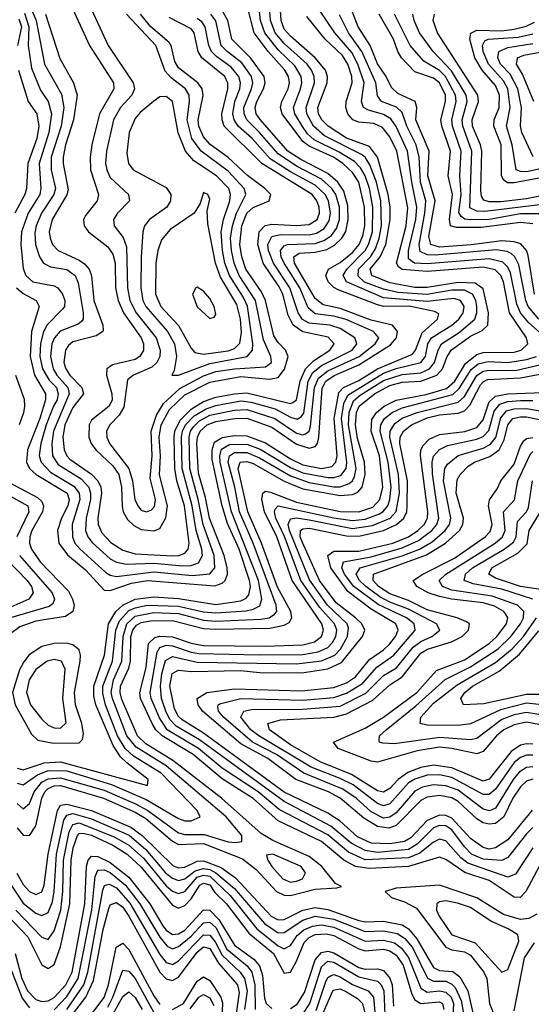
# Model space of a CAD drawing. Header units: inches. Extents: x 990535 to 1117859, y 769386 to 892122.
# Tile 85 of 256: x 1020178 to 1021825, y 853707 to 856872. Entities that reach past the tile are written whole.
import ezdxf

# ---------------------------------------------------------------- set-up
doc = ezdxf.new("R2010")
doc.units = ezdxf.units.IN
doc.header["$MEASUREMENT"] = 0
doc.layers.add('B0825', color=7, linetype='Continuous')

msp = doc.modelspace()

# ---------------------------------------------------------------- linework, layer by layer
at = {"layer": 'B0825', "color": 5}
for points, elevation in [([(1020170, 854274.7), (1020190, 854251.2), (1020210, 854249.6), (1020230, 854280.4), (1020250.3, 854369.7), (1020259.9, 854390), (1020270, 854400.6), (1020290, 854409.7), (1020310, 854410.2), (1020448.2, 854370), (1020550, 854324.9), (1020584, 854304), (1020670, 854231.8), (1020690, 854220.9), (1020770, 854224.2), (1020895.2, 854175.2), (1020940.1, 854140.1), (1021005.3, 854070), (1021030, 854057.5), (1021050, 854057.3), (1021130, 854077.3), (1021198.8, 854081.2), (1021213.8, 854086.2), (1021195.2, 854095.2), (1021150.7, 854150), (1021110, 854182), (1020993.2, 854233.2), (1020955.9, 854255.9), (1020827.8, 854370), (1020671.3, 854491.3), (1020584.2, 854544.2), (1020557.6, 854570), (1020507.2, 854687.2), (1020501.8, 854710), (1020503.5, 854730), (1020530, 854787.4), (1020535.3, 854810), (1020536.6, 854890), (1020542.2, 854910), (1020554.3, 854925.7), (1020570, 854935), (1020599.7, 854940.3), (1020670, 854940.7), (1020770, 854915.5), (1020810, 854912.7), (1020983.3, 854916.7), (1021030, 854925.6), (1021045.9, 854934.1), (1021054.5, 854950), (1021051.6, 854970), (1021008.6, 855048.6), (1020957.1, 855190), (1020912.5, 855290), (1020882, 855430), (1020888.2, 855450), (1020910, 855452.5), (1020930, 855445.4), (1021030, 855389.1), (1021090, 855364.8), (1021210, 855342.4), (1021250, 855346.4), (1021266.4, 855353.6), (1021281.3, 855370), (1021290, 855410), (1021288.6, 855450), (1021265.8, 855525.8), (1021259.1, 855570), (1021262.6, 855610), (1021271.4, 855630), (1021320.6, 855670), (1021370, 855696.4), (1021410, 855707.3), (1021470, 855710), (1021521, 855730), (1021539.7, 855750), (1021554.6, 855790), (1021568.7, 855811.3), (1021630, 855854.8), (1021666.6, 855873.4), (1021685.2, 855890), (1021687.1, 855930), (1021670, 856007.2), (1021645, 856025), (1021590, 856027.4), (1021490, 856011.9), (1021450, 856011.9), (1021370, 856026.4), (1021311.8, 856050), (1021306.4, 856070), (1021338.8, 856110), (1021357.2, 856150), (1021371.2, 856230), (1021371.1, 856270), (1021364.9, 856310), (1021330, 856430), (1021304.5, 856464.5), (1021230, 856491.7), (1021171.9, 856530), (1021150.9, 856550), (1021140.6, 856570), (1021138.6, 856590), (1021168.1, 856670), (1021169.1, 856690), (1021162.9, 856710), (1021130, 856750), (1021050, 856819.2), (1021030, 856842.2), (1021019.9, 856870), (1021014.4, 856950)], 2820), ([(1020170, 854353.2), (1020190, 854335.8), (1020210, 854352.9), (1020225.4, 854390), (1020250, 854420.9), (1020270, 854432.1), (1020310, 854435.5), (1020450, 854395.6), (1020551.7, 854351.7), (1020590.5, 854330.5), (1020690, 854258.4), (1020710, 854253), (1020772.6, 854252.6), (1020850, 854229.6), (1020872.9, 854227.1), (1020893.6, 854230), (1020893.7, 854250), (1020842.8, 854310), (1020650, 854474), (1020553.3, 854533.3), (1020523.2, 854570), (1020477.2, 854690), (1020473.4, 854710), (1020480.5, 854750), (1020507.3, 854810), (1020511.2, 854890), (1020522.9, 854930), (1020550, 854954.8), (1020610, 854966.6), (1020690, 854963.1), (1020770, 854941.9), (1020810, 854939.2), (1020954.8, 854945.2), (1020981.2, 854950), (1020998.7, 854961.3), (1021005.8, 854970), (1021004.2, 854990), (1020930, 855189.9), (1020886.1, 855290), (1020871.1, 855370), (1020849.7, 855450), (1020853.8, 855470), (1020870, 855480.9), (1020910, 855480.8), (1020950, 855464), (1021050, 855406), (1021110, 855384.7), (1021190, 855370.7), (1021210, 855370.8), (1021239, 855381), (1021250.2, 855389.8), (1021256.6, 855403.4), (1021261.2, 855430), (1021237.3, 855570), (1021238.9, 855610), (1021253.2, 855646.8), (1021274.8, 855665.2), (1021350, 855712.6), (1021410, 855731.7), (1021470, 855736.7), (1021498, 855750), (1021514.1, 855770), (1021525.1, 855810), (1021536.3, 855830), (1021593.1, 855866.9), (1021643.4, 855910), (1021650.2, 855930), (1021650, 855950), (1021646.3, 855970), (1021635.9, 855990), (1021610, 856002.8), (1021570, 856003.1), (1021490, 855988.6), (1021395.8, 855995.8), (1021350, 856005.9), (1021288.7, 856028.7), (1021268.2, 856048.2), (1021269.2, 856070), (1021307.5, 856110), (1021324, 856136), (1021335.9, 856170), (1021342.7, 856210), (1021340.6, 856290), (1021326.5, 856350), (1021305.6, 856405.6), (1021290.4, 856430), (1021279.2, 856439.2), (1021159.4, 856499.4), (1021124.6, 856530), (1021102.9, 856570), (1021100.4, 856590), (1021127.3, 856670), (1021126.3, 856690), (1021118, 856710), (1021103.4, 856730), (1021030, 856795.4), (1021000.5, 856830), (1020986, 856870), (1020981.3, 856930)], 2840), ([(1020396.1, 856936.1), (1020463.3, 856790), (1020544, 856670), (1020547.9, 856650), (1020539.7, 856630), (1020503, 856590), (1020480.9, 856550), (1020457.5, 856450), (1020454.9, 856410), (1020458.5, 856390), (1020470, 856365.4), (1020528.9, 856310), (1020532.2, 856290), (1020493.5, 856250), (1020480.1, 856230), (1020482.8, 856210), (1020511.9, 856171.9), (1020522.4, 856142.4), (1020525.9, 856010), (1020533.4, 855970), (1020553.8, 855930), (1020617.4, 855850), (1020631.1, 855810), (1020629.8, 855790.2), (1020619.7, 855770), (1020604.1, 855755.9), (1020544.8, 855730), (1020525.3, 855714.7), (1020513.2, 855626.8), (1020499.2, 855600.8), (1020468.9, 855570), (1020458.4, 855550), (1020458.9, 855530), (1020467.9, 855510), (1020529.3, 855429.3), (1020542, 855390), (1020549.1, 855330), (1020558.6, 855310), (1020570, 855295.7), (1020586.3, 855290), (1020603, 855297), (1020612.2, 855307.8), (1020615.5, 855330), (1020598.8, 855398.8), (1020604.4, 855470), (1020601.4, 855550), (1020618.4, 855601.6), (1020641.8, 855638.2), (1020693.7, 855686.3), (1020770, 855727.8), (1020810, 855741.1), (1020870, 855750), (1020970, 855756.2), (1020989.5, 855770), (1020987.4, 855790), (1020963.5, 855843.5), (1020937.4, 855970), (1020884.7, 856050), (1020868.9, 856090), (1020860.6, 856130), (1020857.5, 856170), (1020863, 856210), (1020876.1, 856250), (1020906.4, 856310), (1020901.3, 856330), (1020850, 856385.9), (1020762.8, 856450), (1020732.7, 856490), (1020717.1, 856550), (1020725.6, 856610), (1020724.2, 856630), (1020711.8, 856650), (1020665.6, 856685.6), (1020646.8, 856706.8), (1020616.9, 856790), (1020522.2, 856890)], 3040), ([(1020167.8, 856010), (1020190, 855992.2), (1020231.6, 855970), (1020241.7, 855950), (1020216.9, 855870), (1020212.2, 855790), (1020226, 855730), (1020262, 855670), (1020262, 855650), (1020242.9, 855590), (1020203.8, 855490), (1020200.2, 855450), (1020210.1, 855430), (1020231.5, 855410), (1020331.3, 855350), (1020337.6, 855330), (1020333.3, 855310), (1020312.6, 855270), (1020300.6, 855230), (1020305, 855190), (1020332.3, 855152.3), (1020390, 855104.2), (1020450, 855038), (1020470, 855037.5), (1020538.9, 855061.1), (1020590, 855069.3), (1020807.1, 855052.9), (1020830, 855060.8), (1020840.2, 855070), (1020846.9, 855090), (1020846, 855110), (1020836.4, 855150), (1020789.5, 855269.5), (1020776.4, 855336.4), (1020754.4, 855414.4), (1020748.7, 855510), (1020750.4, 855530), (1020759, 855550), (1020782, 855570), (1020810, 855580.8), (1020870.9, 855590.9), (1020910, 855591), (1020990, 855562.7), (1021070, 855507.4), (1021110, 855495.5), (1021130, 855500.6), (1021137.1, 855510), (1021141.9, 855530), (1021152.5, 855687.5), (1021163.9, 855710), (1021191, 855729), (1021270, 855763.1), (1021372.3, 855827.7), (1021391.7, 855850), (1021394.7, 855870), (1021378.2, 855890), (1021310, 855906.5), (1021210, 855944.5), (1021155.5, 855955.5), (1021130, 855976.5), (1021063.4, 856090), (1021060.7, 856110), (1021077.8, 856122.2), (1021130, 856124.7), (1021166.7, 856133.3), (1021192.3, 856147.7), (1021215.3, 856170), (1021228, 856192), (1021236.2, 856230), (1021234.5, 856274.5), (1021221.4, 856321.4), (1021202.9, 856350), (1021170, 856378.5), (1021083.1, 856423.1), (1021041.8, 856450), (1020952, 856552), (1020939.9, 856570), (1020936.8, 856590), (1020942.2, 856610), (1020963.3, 856650), (1020968.8, 856670), (1020965.2, 856690), (1020921.2, 856750), (1020861.3, 856810), (1020848.8, 856870), (1020830, 856902)], 2920), ([(1020170, 854418.5), (1020190, 854413.2), (1020235.4, 854444.6), (1020270, 854458.9), (1020330, 854457.6), (1020473.8, 854413.8), (1020585.5, 854365.5), (1020690, 854304.3), (1020710, 854297.4), (1020730, 854296.8), (1020759.1, 854310), (1020749.9, 854330), (1020633.5, 854450), (1020545.3, 854505.3), (1020517.9, 854530), (1020493.4, 854570), (1020454.4, 854670), (1020445.8, 854705.8), (1020446.3, 854730), (1020477.4, 854810), (1020488.3, 854910), (1020499.7, 854940.3), (1020530, 854973.1), (1020550, 854982.2), (1020590, 854990.4), (1020690, 854987.6), (1020770, 854968.7), (1020810, 854965.8), (1020907.4, 854972.6), (1020930, 854977.3), (1020951.8, 854988.2), (1020957.8, 855010), (1020947.7, 855070), (1020860.6, 855290), (1020824.2, 855450), (1020822.2, 855470), (1020828.3, 855491.7), (1020853.6, 855506.4), (1020910, 855507.6), (1020952.2, 855492.2), (1021050, 855433.3), (1021090, 855415.2), (1021170, 855400.6), (1021190, 855400.7), (1021212.4, 855407.6), (1021229, 855430), (1021231.2, 855448.8), (1021214.3, 855590), (1021221.8, 855638.2), (1021234.7, 855665.3), (1021350, 855736.4), (1021390, 855751), (1021469.8, 855770.2), (1021484.3, 855790), (1021492.2, 855830), (1021504.4, 855850), (1021569.6, 855890), (1021592.5, 855910), (1021605.8, 855930), (1021609.4, 855950), (1021597.8, 855970), (1021576.2, 855976.2), (1021490, 855966.1), (1021350, 855978.1), (1021229.9, 856030), (1021219.6, 856050), (1021231, 856070), (1021290.3, 856130), (1021301.6, 856150), (1021313.6, 856190), (1021315.7, 856270), (1021304.2, 856330), (1021290.4, 856370.4), (1021275.9, 856395.9), (1021256.7, 856416.7), (1021207.1, 856447.1), (1021126.2, 856486.2), (1021105.3, 856505.3), (1021088.9, 856528.9), (1021064.6, 856570), (1021060, 856590), (1021082.2, 856650), (1021086.6, 856670), (1021084.4, 856690), (1021063.6, 856723.6), (1021010, 856775.2), (1020967.6, 856830), (1020954.1, 856870), (1020949.6, 856910)], 2860), ([(1020170, 854466.8), (1020190, 854460.9), (1020256.8, 854483.2), (1020310, 854487.1), (1020589.7, 854410.3), (1020592.1, 854430), (1020522.9, 854482.9), (1020502.9, 854502.9), (1020478.9, 854538.9), (1020423.8, 854670), (1020417.6, 854697.6), (1020417.6, 854730), (1020451.2, 854830), (1020464.5, 854930), (1020487.6, 854970), (1020510, 854990.8), (1020550, 855009.1), (1020610, 855017.2), (1020690, 855012.2), (1020810, 854992.8), (1020890, 855004.3), (1020907.4, 855012.6), (1020916.3, 855023.7), (1020921.5, 855050), (1020918.4, 855070), (1020884.5, 855170), (1020847.1, 855252.9), (1020830.2, 855310), (1020798.4, 855458.4), (1020797.9, 855490), (1020806, 855514), (1020830.2, 855529.8), (1020870, 855536), (1020910, 855535.1), (1020970, 855512.1), (1021050, 855461), (1021090, 855441.3), (1021150, 855430), (1021183.7, 855436.3), (1021196.6, 855450), (1021200.8, 855470), (1021190.8, 855590), (1021205.9, 855674.1), (1021220.9, 855690), (1021270, 855712.7), (1021330, 855750.5), (1021442.5, 855797.5), (1021452.6, 855810), (1021473.7, 855866.3), (1021523.4, 855910), (1021527.1, 855927.1), (1021513.9, 855933.9), (1021431.8, 855951.8), (1021350.6, 855950.6), (1021330, 855955.9), (1021204, 856004), (1021190, 856011.4), (1021171.6, 856030), (1021164, 856050), (1021172, 856070), (1021210, 856091.7), (1021250, 856124.4), (1021270.8, 856150), (1021282.7, 856177.3), (1021289, 856210), (1021288.6, 856270), (1021269.8, 856350), (1021250, 856381.6), (1021218.6, 856410), (1021188.1, 856430), (1021110, 856465.6), (1021090, 856480.4), (1021023.6, 856570), (1021017.6, 856590), (1021022.3, 856610), (1021042.4, 856650), (1021046.8, 856670), (1021043.8, 856690), (1021032.3, 856710), (1020978.4, 856770), (1020933.2, 856830), (1020913.2, 856910)], 2880), ([(1020193.9, 856893.9), (1020207.4, 856850), (1020206.1, 856790), (1020216.8, 856716.8), (1020245.8, 856645.8), (1020270.1, 856610), (1020280.7, 856570), (1020272.7, 856510), (1020241.5, 856410), (1020246.9, 856330), (1020242.8, 856310), (1020205.7, 856250), (1020184.4, 856190), (1020182, 856150), (1020190, 856072.2), (1020198.5, 856050), (1020220.4, 856030), (1020290, 856016.7), (1020301.3, 856010), (1020316.5, 855990), (1020323.4, 855970), (1020322.4, 855950), (1020317.5, 855942.5), (1020265.9, 855890), (1020254.1, 855865.9), (1020245.5, 855830), (1020243.8, 855790), (1020251.6, 855750), (1020273.4, 855713.4), (1020296.5, 855690), (1020302.5, 855670), (1020298.9, 855650), (1020286.8, 855630), (1020264, 855570), (1020246.7, 855510), (1020241.7, 855470), (1020247.2, 855450), (1020278.1, 855418.1), (1020352.8, 855372.8), (1020370, 855350.4), (1020371.7, 855330), (1020347.5, 855250), (1020348.1, 855210), (1020356.4, 855190), (1020371.6, 855171.6), (1020455.5, 855095.5), (1020470, 855086.2), (1020490, 855082.7), (1020610, 855097.5), (1020734.5, 855085.5), (1020790, 855090.7), (1020806.1, 855110), (1020804.6, 855150), (1020769.1, 855249.1), (1020753.2, 855330), (1020725.8, 855430), (1020723.6, 855530), (1020728.4, 855550), (1020737, 855563), (1020757.2, 855582.8), (1020790, 855600.9), (1020870, 855617.6), (1020910, 855619), (1021000.1, 855590), (1021070, 855543), (1021090, 855537.8), (1021098.8, 855541.2), (1021110, 855549.3), (1021114.6, 855565.4), (1021127.9, 855690), (1021140.1, 855719.9), (1021170, 855744.1), (1021271, 855790), (1021322.7, 855830), (1021334.5, 855850), (1021317.5, 855870), (1021229, 855909), (1021190, 855919.6), (1021130, 855927.2), (1021106.5, 855946.5), (1021079.7, 856010), (1021029.8, 856090), (1021020.6, 856110), (1021018, 856130), (1021030, 856145.7), (1021040.6, 856150), (1021130, 856153.5), (1021157.9, 856162.1), (1021181.7, 856178.3), (1021198.6, 856201.4), (1021207.4, 856230), (1021207.5, 856270), (1021196.1, 856310), (1021183.7, 856330), (1021150, 856359.9), (1021070, 856401.4), (1021010, 856441.1), (1020950.6, 856510), (1020909.5, 856550), (1020900.5, 856570), (1020900.2, 856590), (1020924.6, 856650), (1020928.8, 856670), (1020924.4, 856690), (1020893.5, 856733.5), (1020845.8, 856770), (1020827.4, 856790), (1020809.3, 856869.3), (1020794, 856890)], 2940), ([(1020210, 856920.1), (1020231.3, 856870), (1020258.5, 856730), (1020312.9, 856632.9), (1020320.4, 856590), (1020312.3, 856530), (1020279.9, 856430), (1020280.1, 856390), (1020293.3, 856330), (1020288, 856310), (1020249, 856250), (1020232, 856210), (1020227.5, 856187.5), (1020229.3, 856150), (1020242.4, 856110), (1020255.3, 856090), (1020277.9, 856077.9), (1020330, 856069.1), (1020356.6, 856050), (1020366.2, 856026.2), (1020382.8, 855930), (1020382.3, 855910), (1020377.4, 855902.6), (1020366.7, 855893.3), (1020308.9, 855871.1), (1020290.1, 855850), (1020282.3, 855830), (1020278.2, 855790), (1020286.6, 855750), (1020297.8, 855730), (1020333, 855690), (1020337.8, 855670), (1020286.9, 855550), (1020282, 855510), (1020284.1, 855470), (1020302.8, 855442.8), (1020376, 855396), (1020401.1, 855370), (1020406.8, 855350), (1020406.1, 855330), (1020392, 855270), (1020390.5, 855230), (1020397.3, 855210), (1020411.3, 855191.3), (1020470, 855138.9), (1020490, 855128.2), (1020522, 855122), (1020610, 855125.4), (1020703.8, 855116.2), (1020730, 855118), (1020753.8, 855126.2), (1020766.6, 855150), (1020765.3, 855170), (1020746.5, 855230), (1020733.3, 855310), (1020701.2, 855430), (1020699, 855530), (1020702.6, 855550), (1020712.5, 855570), (1020740.6, 855599.4), (1020778.2, 855621.8), (1020810, 855632.6), (1020890, 855647), (1020923.2, 855643.2), (1021001.3, 855621.3), (1021050, 855594.7), (1021071.9, 855588.1), (1021084.7, 855595.3), (1021092.7, 855607.3), (1021107.3, 855710), (1021121.9, 855738.1), (1021150, 855760.9), (1021249, 855810), (1021264.2, 855830), (1021257.4, 855850), (1021210, 855880), (1021176.8, 855890), (1021110, 855897.2), (1021088.5, 855908.5), (1021074.7, 855930), (1021048.1, 856010), (1020995.8, 856090), (1020979.2, 856130), (1020977.4, 856150), (1020990, 856175.3), (1021018.2, 856181.8), (1021110, 856181.1), (1021134.1, 856185.9), (1021159, 856201), (1021174.6, 856225.4), (1021178.8, 856250), (1021172.1, 856290), (1021162, 856310), (1021130, 856340.6), (1021050, 856383.5), (1020985.2, 856425.2), (1020926.4, 856490), (1020882.1, 856530), (1020869, 856550), (1020864.5, 856570), (1020871, 856610), (1020886.6, 856650), (1020889.2, 856670), (1020883.6, 856690), (1020859.7, 856719.7), (1020812.9, 856752.9), (1020796.4, 856770), (1020787, 856790), (1020775.5, 856850), (1020765.2, 856865.2), (1020750, 856875.8)], 2960), ([(1020261.4, 856890), (1020307.8, 856747.8), (1020351.6, 856670), (1020364, 856630), (1020352.2, 856550), (1020325.9, 856470), (1020318.1, 856430), (1020318.1, 856410), (1020334.2, 856325.8), (1020330.7, 856309.3), (1020282.9, 856230), (1020273.8, 856190), (1020276.1, 856170), (1020284.3, 856150), (1020302.4, 856130), (1020370, 856099.4), (1020387.5, 856087.5), (1020401.9, 856070), (1020409.1, 856049.1), (1020417.4, 855970), (1020445.8, 855890), (1020447, 855873), (1020446.5, 855870), (1020424.2, 855855.8), (1020350, 855836.5), (1020335.3, 855824.7), (1020326.2, 855810), (1020320.8, 855770), (1020326.6, 855750), (1020339.6, 855730), (1020378.4, 855690), (1020383.8, 855670), (1020350, 855626.2), (1020323.3, 855570), (1020317.5, 855530), (1020321.8, 855490), (1020330, 855470), (1020340, 855460), (1020410, 855411.3), (1020430.4, 855390), (1020439.3, 855370), (1020441.5, 855350), (1020429.9, 855270), (1020431.4, 855250), (1020443.3, 855223.3), (1020472.1, 855192.1), (1020510, 855167.1), (1020550, 855155.4), (1020671.4, 855148.6), (1020690.3, 855149.7), (1020710, 855157.8), (1020720.8, 855170), (1020723.9, 855190), (1020708.6, 855310), (1020683.9, 855390), (1020677.4, 855430), (1020675.6, 855530), (1020678.2, 855550), (1020694.9, 855585.1), (1020730, 855620.9), (1020770, 855644.7), (1020810, 855658.7), (1020870, 855670.2), (1020910, 855672.4), (1021050, 855638.9), (1021058.2, 855641.8), (1021070, 855650.1), (1021081.1, 855710), (1021098.1, 855750), (1021124.1, 855775.9), (1021177.1, 855810), (1021190.7, 855830), (1021171.9, 855851.9), (1021090, 855869.1), (1021058.7, 855890), (1021042.3, 855922.3), (1021025.4, 855990), (1021013.9, 856013.9), (1020962.2, 856090), (1020945, 856150), (1020949.6, 856190), (1020969.1, 856210.9), (1020990, 856215), (1021070, 856210.5), (1021110, 856213.7), (1021136.3, 856230), (1021143.9, 856250), (1021142.4, 856270), (1021134.9, 856290), (1021119.5, 856310), (1020957.9, 856410), (1020836.8, 856530), (1020829.8, 856550), (1020828.9, 856570), (1020848.4, 856650), (1020848.7, 856668.7), (1020839.2, 856690), (1020765, 856750), (1020753.1, 856770), (1020740.1, 856830), (1020730, 856843), (1020659.8, 856879.8)], 2980), ([(1020348.9, 856908.9), (1020403.7, 856790), (1020480.2, 856670), (1020481, 856650), (1020435.6, 856570), (1020411, 856470), (1020405.3, 856430), (1020406, 856390), (1020432.2, 856310), (1020427.5, 856290), (1020390, 856243.4), (1020384.3, 856230), (1020385.9, 856210), (1020399.9, 856190), (1020461.8, 856141.8), (1020478.5, 856118.5), (1020485.5, 856090), (1020487.4, 856010), (1020495.1, 855970), (1020512.5, 855930), (1020570, 855850), (1020576.6, 855830), (1020577, 855810), (1020565.7, 855790), (1020550, 855780.5), (1020477.3, 855762.7), (1020459.4, 855750), (1020457.4, 855730), (1020475.4, 855670), (1020475.9, 855650), (1020466.1, 855630), (1020410, 855585), (1020402.1, 855570), (1020401.1, 855530), (1020408.5, 855510), (1020423.3, 855490), (1020478.5, 855438.5), (1020497.7, 855410), (1020506.3, 855370), (1020507.9, 855307.9), (1020511.6, 855290), (1020525.2, 855265.2), (1020545.9, 855245.9), (1020570, 855233.6), (1020610, 855228.9), (1020630, 855237), (1020648.9, 855271.1), (1020653.8, 855310), (1020629, 855409), (1020631.8, 855470), (1020627.2, 855530), (1020634.2, 855570), (1020660.7, 855619.3), (1020710, 855666), (1020790, 855706.8), (1020890, 855725.4), (1020983, 855717), (1021010, 855722.5), (1021031.3, 855748.7), (1021042.5, 855790), (1021033.8, 855810), (1021010, 855834.4), (1020996.5, 855856.5), (1020969.5, 855970), (1020957.1, 855997.1), (1020906.4, 856070), (1020893.5, 856110), (1020887.4, 856150), (1020893.1, 856210), (1020909.8, 856250.2), (1020930, 856269), (1020981.9, 856290), (1020986.4, 856310), (1020967.4, 856330), (1020911.4, 856371.4), (1020850, 856429.7), (1020791.5, 856471.5), (1020770, 856495.9), (1020754.7, 856530), (1020752.8, 856550), (1020769, 856629), (1020765.8, 856650), (1020751.4, 856670), (1020690, 856717.4), (1020677.6, 856737.6), (1020665.8, 856790), (1020659.4, 856799.4), (1020601, 856850), (1020567.7, 856890)], 3020), ([(1021872.5, 855850), (1021817.8, 855897.8), (1021790.4, 855930.4), (1021778.4, 855958.4), (1021758.6, 856058.6), (1021750, 856076.8), (1021733.4, 856093.4), (1021690, 856103.4), (1021490, 856088.1), (1021449.7, 856089.7), (1021430, 856104.1), (1021430, 856130), (1021453.2, 856230), (1021456.8, 856270), (1021440.2, 856350), (1021426.7, 856450), (1021390, 856529.6), (1021373.6, 856553.6), (1021350, 856567.7), (1021301.1, 856581.1), (1021285, 856590), (1021278.2, 856610), (1021286.8, 856670), (1021267, 856730), (1021247.5, 856767.5), (1021192.9, 856830), (1021143.3, 856903.3)], 2760), ([(1021835.8, 855990), (1021814.9, 856114.9), (1021809.9, 856130), (1021791.4, 856151.4), (1021770, 856158.6), (1021730, 856161.3), (1021631.7, 856148.3), (1021530, 856141.1), (1021502.4, 856150), (1021495.2, 856175.2), (1021515.3, 856290), (1021492.6, 856370), (1021496, 856450), (1021453.7, 856550), (1021456.3, 856590), (1021451.8, 856610), (1021395.4, 856635.4), (1021374.9, 856654.9), (1021358.2, 856690), (1021329.9, 856730.1), (1021306.4, 856790), (1021267.7, 856850), (1021250, 856896.7)], 2720), ([(1021830, 856216.5), (1021790, 856220.1), (1021664.1, 856204.1), (1021584.8, 856204.8), (1021565, 856210), (1021561.5, 856230), (1021571.9, 856310), (1021558.1, 856370), (1021565.7, 856450), (1021536.9, 856530), (1021533.7, 856550), (1021549.4, 856610), (1021549.1, 856630), (1021529.4, 856670), (1021510, 856684.4), (1021450, 856705.3), (1021407.8, 856750), (1021395.5, 856770), (1021381.2, 856810), (1021335.9, 856890)], 2680), ([(1021850, 856248.5), (1021790, 856248.1), (1021690, 856230.3), (1021630, 856228.7), (1021611.5, 856231.5), (1021599.8, 856239.8), (1021592.5, 856252.5), (1021599.9, 856310), (1021594.7, 856370), (1021599.8, 856450), (1021572.1, 856530), (1021569.8, 856550), (1021583.5, 856610), (1021581.4, 856630), (1021549, 856690), (1021530, 856709), (1021479.2, 856739.2), (1021435.4, 856790), (1021384.5, 856890)], 2660), ([(1021870, 856279.5), (1021675.8, 856255.8), (1021650, 856256.9), (1021627.2, 856267.2), (1021633.8, 856450), (1021604.6, 856530), (1021602.7, 856550), (1021618.8, 856610), (1021615.7, 856630), (1021568.2, 856708.2), (1021509.1, 856770), (1021465.7, 856830), (1021448, 856870), (1021444, 856890)], 2640), ([(1021890, 856313.1), (1021810, 856296.7), (1021726.9, 856286.9), (1021690, 856286.9), (1021672.5, 856292.5), (1021665.3, 856305.3), (1021663.1, 856323.1), (1021666, 856450), (1021661.8, 856470), (1021635.7, 856530), (1021634.7, 856550), (1021655.8, 856610), (1021652.9, 856630), (1021523, 856830), (1021509, 856870), (1021513.5, 856890)], 2620), ([(1020175.3, 856875.3), (1020184.6, 856850), (1020171.9, 856790)], 2920), ([(1021850.2, 854149.8), (1021807.8, 854070), (1021789.4, 854050.6), (1021770, 854051.1), (1021690, 854105.1), (1021611.3, 854131.3), (1021550, 854172.8), (1021530, 854180.1), (1021430, 854150.5), (1021303.7, 854143.7), (1021259.5, 854150), (1021221.5, 854170), (1021149.9, 854230), (1021010, 854297), (1020930, 854368.7), (1020830, 854432.2), (1020737, 854510), (1020636.6, 854570), (1020616.5, 854590), (1020604.5, 854610), (1020567.7, 854690), (1020564.8, 854710), (1020585.7, 854790), (1020592.7, 854867.3), (1020613.5, 854886.5), (1020630, 854890.3), (1020670, 854888.2), (1020730, 854868.6), (1020770, 854861), (1020970, 854858.7), (1021090, 854862.4), (1021127.7, 854872.3), (1021150, 854889.2), (1021156.6, 854910), (1021151, 854930), (1021055.6, 855070), (1021005.7, 855210), (1020966.2, 855290), (1020957.6, 855330), (1020961.6, 855350), (1020970, 855356.6), (1020986.2, 855353.8), (1021070, 855321), (1021210, 855291.6), (1021270, 855290), (1021314.8, 855305.2), (1021338.1, 855330), (1021347.1, 855370), (1021336.8, 855470), (1021310.2, 855550), (1021312.4, 855587.6), (1021326.5, 855610), (1021351.9, 855630), (1021390, 855649.6), (1021487, 855667), (1021552.8, 855687.2), (1021578.7, 855710), (1021613, 855767), (1021650, 855795.8), (1021670, 855802.7), (1021770, 855804.1), (1021792.1, 855810), (1021814.2, 855830), (1021809.9, 855850), (1021754.7, 855930), (1021735.5, 856030), (1021727, 856050), (1021708.5, 856068.5), (1021670, 856077.1), (1021490, 856062.6), (1021410, 856069), (1021398.1, 856078.1), (1021391.3, 856090), (1021423, 856210), (1021427.9, 856267.9), (1021392.2, 856450), (1021370, 856496.1), (1021345.9, 856525.9), (1021318.6, 856538.6), (1021270, 856543.1), (1021250.9, 856550), (1021234.8, 856570), (1021228.3, 856590), (1021229.5, 856610), (1021248.8, 856670), (1021247.5, 856690), (1021234.9, 856730), (1021217.1, 856757.1), (1021161.9, 856810), (1021102.9, 856882.9)], 2780), ([(1021849.7, 855909.7), (1021815.5, 855950), (1021807.8, 855970), (1021784.6, 856084.6), (1021772.1, 856110), (1021760.3, 856120.3), (1021747.2, 856127.2), (1021712.2, 856132.2), (1021515.7, 856115.7), (1021490, 856116.7), (1021467.2, 856127.2), (1021464.6, 856150), (1021482.8, 856250), (1021485.7, 856290), (1021468.2, 856350), (1021464.4, 856430), (1021454.3, 856470), (1021424.8, 856530), (1021410, 856573.8), (1021390.9, 856590.9), (1021343, 856610), (1021330, 856627.7), (1021325.2, 856670), (1021280.3, 856770), (1021237, 856830), (1021208.2, 856888.2)], 2740), ([(1021890, 856370.3), (1021770, 856347.8), (1021748.2, 856348.2), (1021736.5, 856356.5), (1021729.2, 856370), (1021727.8, 856470), (1021704.2, 856530), (1021705.3, 856550), (1021721.7, 856590), (1021722.8, 856630), (1021710, 856661.2), (1021667.2, 856710), (1021643.5, 856750), (1021627.2, 856810), (1021630.4, 856829.6), (1021650, 856838.5), (1021730, 856836.7), (1021770, 856842), (1021808.7, 856851.3), (1021835.7, 856864.3)], 2580), ([(1021910, 856404.5), (1021810, 856383.4), (1021790, 856384.1), (1021776.7, 856390), (1021763.9, 856470), (1021745.9, 856530), (1021756.7, 856590), (1021749.3, 856650), (1021736, 856676), (1021687.9, 856730), (1021670.4, 856770), (1021668, 856790), (1021676, 856804), (1021686.6, 856810), (1021783.2, 856816.8), (1021830, 856827.5)], 2560), ([(1021831.7, 856431.7), (1021794.5, 856510), (1021790.9, 856530.9), (1021794.1, 856590), (1021781.7, 856650), (1021757.2, 856697.2), (1021726, 856730), (1021718, 856750), (1021720.8, 856770), (1021750, 856783.1), (1021830, 856796.3)], 2540), ([(1021833.6, 856610), (1021796.9, 856696.9), (1021778.1, 856730), (1021779.3, 856740.7), (1021781.2, 856750), (1021801.2, 856758.8), (1021870, 856771.7)], 2520), ([(1020174.8, 856710), (1020206, 856610), (1020233.9, 856570), (1020240.5, 856530), (1020233.8, 856490), (1020204.9, 856410), (1020200.5, 856330), (1020195.5, 856310), (1020162.7, 856250)], 2920), ([(1021830, 854209.9), (1021774, 854126), (1021750, 854116.1), (1021620.9, 854160.9), (1021598.1, 854178.1), (1021550, 854232.8), (1021530, 854237.5), (1021510, 854228.3), (1021467, 854193), (1021430, 854177.5), (1021290, 854171.7), (1021236.4, 854196.4), (1021170, 854252.2), (1021013.7, 854333.7), (1020945.9, 854390), (1020830, 854466), (1020753.9, 854530), (1020653.1, 854590), (1020628.2, 854628.2), (1020602.1, 854690), (1020598.8, 854710), (1020621.3, 854838.7), (1020630, 854854.1), (1020650, 854861.6), (1020670, 854859.9), (1020730, 854839.3), (1020755.1, 854835.1), (1020950, 854830.9), (1021090, 854831.7), (1021139.4, 854840.6), (1021170, 854854.5), (1021185.1, 854870), (1021195.6, 854890), (1021198.8, 854910), (1021191.7, 854930), (1021143.9, 854983.9), (1021083.1, 855070), (1021030.7, 855210.7), (1021003.2, 855270), (1020998.6, 855290), (1021001.1, 855298.9), (1021010.6, 855309.4), (1021190, 855270.9), (1021250, 855262.4), (1021290, 855266.7), (1021336.6, 855283.4), (1021348.8, 855291.2), (1021363.4, 855310), (1021370.3, 855330), (1021374.7, 855370), (1021364.2, 855450), (1021338.5, 855550), (1021340.9, 855570), (1021352.4, 855590), (1021377, 855610), (1021410, 855625.2), (1021572.6, 855667.4), (1021593.5, 855686.5), (1021632, 855748), (1021654.1, 855765.9), (1021686.2, 855773.8), (1021750, 855770.9), (1021810, 855779.6), (1021842.5, 855790)], 2760), ([(1021830, 854275.2), (1021810, 854255.3), (1021750, 854178.6), (1021730, 854169.7), (1021670, 854173.9), (1021633.1, 854190), (1021610, 854213.5), (1021570, 854268), (1021550, 854280.7), (1021530, 854281.9), (1021510, 854274.2), (1021457.6, 854222.4), (1021430, 854205.2), (1021330, 854195.4), (1021290, 854201.1), (1021245.6, 854225.6), (1021180, 854280), (1021030, 854359), (1020757, 854557), (1020681.7, 854601.7), (1020662.2, 854622.2), (1020649.1, 854650), (1020635.4, 854690), (1020631.7, 854730), (1020636.5, 854770), (1020647.9, 854812.1), (1020670, 854825.7), (1020750, 854807.2), (1021070, 854801.5), (1021150, 854811.7), (1021192.6, 854830), (1021210.7, 854849.3), (1021234.1, 854890), (1021237.1, 854917.1), (1021232.8, 854930), (1021169.8, 854990), (1021111.7, 855071.7), (1021047.1, 855230), (1021042.8, 855250), (1021050, 855267.5), (1021069.3, 855270.7), (1021110, 855264.5), (1021250, 855236.4), (1021314, 855246), (1021370.5, 855269.5), (1021390, 855291), (1021400.6, 855350), (1021397.9, 855410), (1021369.8, 855530), (1021371.3, 855550), (1021386.1, 855573.9), (1021410, 855591.1), (1021458.4, 855610), (1021590, 855642.4), (1021610, 855661.6), (1021650, 855728.8), (1021670, 855742.2), (1021690, 855745.8), (1021774.8, 855745.2), (1021870, 855767.3)], 2740), ([(1020165.5, 855730), (1020193, 855653), (1020194.2, 855630), (1020191.2, 855608.8), (1020176.4, 855570)], 2880), ([(1021828.5, 854331.5), (1021750, 854235.9), (1021710, 854210), (1021690, 854206.4), (1021670, 854210.9), (1021630, 854240), (1021570, 854305.3), (1021550, 854313.6), (1021530, 854314.8), (1021490, 854298.5), (1021437.3, 854242.7), (1021416.9, 854230), (1021370, 854222.9), (1021310, 854224.7), (1021265.6, 854245.6), (1021210, 854295.5), (1021170, 854321.1), (1021030, 854389.2), (1020770, 854579), (1020702, 854622), (1020690, 854632.5), (1020677.1, 854657.1), (1020662.1, 854730), (1020669.7, 854770.3), (1020690, 854781.5), (1020730, 854776.9), (1020890, 854779.8), (1020950, 854774.2), (1021086.8, 854773.2), (1021170, 854785.8), (1021214.1, 854805.9), (1021282.1, 854890), (1021289.4, 854910), (1021279.3, 854930), (1021259.4, 854950), (1021197.3, 854997.3), (1021143.6, 855070), (1021088.6, 855191.4), (1021081.6, 855210), (1021081.9, 855230), (1021090, 855236.2), (1021110, 855238.3), (1021230, 855213.3), (1021270, 855212.6), (1021349.1, 855230), (1021391.6, 855250), (1021414.5, 855270), (1021424.1, 855290), (1021425.9, 855310), (1021426.6, 855390), (1021401.7, 855510), (1021403.2, 855530), (1021413.8, 855550), (1021439.5, 855570), (1021490, 855592.9), (1021530, 855602.1), (1021590, 855607.7), (1021610, 855615.4), (1021626.9, 855633.1), (1021661.5, 855698.5), (1021670, 855708.6), (1021684.7, 855715.3), (1021790, 855720.8), (1021870, 855735.6)], 2720), ([(1021830, 854431), (1021810, 854424.5), (1021790, 854406.4), (1021765.8, 854370), (1021736.4, 854310), (1021710, 854287.9), (1021690, 854286.2), (1021670, 854291), (1021650, 854303.1), (1021590, 854359.4), (1021570, 854370.8), (1021530, 854378.5), (1021490, 854372.8), (1021470, 854362.7), (1021390, 854281.6), (1021366.5, 854273.5), (1021330, 854278.3), (1021286, 854306), (1021210, 854370.3), (1021172.1, 854390), (1021067.5, 854430), (1020977.7, 854497.7), (1020890, 854544.5), (1020767, 854650), (1020752.5, 854670), (1020749.7, 854690), (1020781.1, 854710), (1020870, 854721.2), (1021085.5, 854714.5), (1021190, 854725.8), (1021230, 854740.5), (1021259.9, 854760.1), (1021304.1, 854815.9), (1021350, 854847), (1021370, 854866.2), (1021388.3, 854890), (1021396.5, 854910), (1021389.3, 854930), (1021310, 854977.2), (1021234.2, 855034.2), (1021180.2, 855110), (1021170, 855150.1), (1021190, 855163.9), (1021270, 855163.9), (1021379.7, 855190), (1021430, 855210.2), (1021460.2, 855230), (1021480.7, 855250), (1021490.9, 855270), (1021492.6, 855290), (1021468.8, 855471.2), (1021470.2, 855490), (1021476.9, 855503.1), (1021496.4, 855523.6), (1021530, 855538.8), (1021611.3, 855548.7), (1021650, 855561.4), (1021670, 855585.8), (1021690, 855643.8), (1021710, 855661.7), (1021750, 855669.4), (1021890, 855675.3)], 2680), ([(1021830, 854470.7), (1021810, 854468.7), (1021786.4, 854453.6), (1021766.4, 854430), (1021710, 854338.2), (1021690.8, 854329.2), (1021670, 854334.7), (1021590, 854395.6), (1021550, 854410), (1021510, 854412.7), (1021474.6, 854405.4), (1021450, 854391.9), (1021390, 854322.6), (1021370, 854308.3), (1021350, 854305.5), (1021310, 854326.2), (1021261.8, 854370), (1021218.9, 854398.9), (1021093.1, 854450), (1021005.3, 854510), (1020927.5, 854550), (1020834.5, 854630), (1020817.9, 854650), (1020816.8, 854663.2), (1020817.1, 854670), (1020825.6, 854674.4), (1020890, 854690), (1021090, 854685.4), (1021190, 854693.7), (1021230, 854706.9), (1021282, 854738), (1021328.5, 854791.5), (1021383.2, 854830), (1021451.5, 854910), (1021447.7, 854930), (1021423.9, 854950), (1021332, 854992), (1021253.5, 855050), (1021224, 855090), (1021215.1, 855110), (1021220.9, 855130), (1021310, 855145.7), (1021410, 855174.2), (1021462, 855198), (1021504.6, 855230), (1021521, 855250), (1021528.1, 855270), (1021507.1, 855412.9), (1021506, 855450), (1021510.8, 855469.2), (1021529.3, 855490.7), (1021556, 855504), (1021650, 855524.1), (1021670, 855532.7), (1021688.2, 855551.8), (1021705.8, 855614.2), (1021723.7, 855636.3), (1021750, 855645), (1021790, 855648), (1021830, 855648.7)], 2660), ([(1021830, 854508.3), (1021810, 854508.4), (1021790, 854500.7), (1021770, 854484.8), (1021710, 854398.8), (1021690, 854381.6), (1021670, 854381.2), (1021570, 854436.7), (1021530, 854444.6), (1021490, 854443.3), (1021450, 854431.1), (1021430, 854418.8), (1021370, 854351.6), (1021350, 854345.7), (1021330, 854352.8), (1021252.2, 854412.2), (1021210, 854433.5), (1021116.6, 854470), (1020947.8, 854570), (1020922, 854590), (1020889.9, 854630), (1020900.2, 854650), (1020924.9, 854655.1), (1021090, 854656.2), (1021210, 854666.1), (1021292.8, 854707.2), (1021350, 854763.8), (1021390.9, 854789.1), (1021445.1, 854854.9), (1021470, 854873), (1021505.1, 854890), (1021530.4, 854910), (1021519.9, 854930), (1021430, 854977.6), (1021370, 855000.1), (1021337.5, 855017.5), (1021292.9, 855050), (1021272.1, 855070), (1021261.7, 855090), (1021274.4, 855110), (1021410, 855148.4), (1021465.2, 855170), (1021505.9, 855194.1), (1021547.8, 855230), (1021562, 855250), (1021566.2, 855270), (1021542.7, 855390), (1021547, 855430), (1021556, 855444), (1021590, 855471.7), (1021670, 855495.3), (1021692.9, 855507.1), (1021710.9, 855529.1), (1021727.6, 855592.4), (1021745.4, 855614.6), (1021770, 855621.6), (1021810, 855622.8), (1021891.2, 855608.8)], 2640), ([(1021830, 854543.3), (1021810, 854544.8), (1021790, 854540.3), (1021760, 854520), (1021689.5, 854430.5), (1021670, 854424.6), (1021570, 854467.4), (1021510, 854475.4), (1021470, 854468.1), (1021428.1, 854451.9), (1021396.6, 854430), (1021370, 854400.4), (1021350, 854389.3), (1021330, 854393.6), (1021246, 854446), (1021146.1, 854486.1), (1021050, 854541.3), (1020982.8, 854590), (1020977, 854610), (1021018.1, 854621.9), (1021190, 854630), (1021230, 854641.1), (1021315.3, 854684.7), (1021370, 854734.7), (1021410, 854760.2), (1021470, 854835.6), (1021491.6, 854848.4), (1021568.1, 854871.9), (1021603.1, 854890), (1021623.6, 854910), (1021626.3, 854930), (1021616.8, 854936.8), (1021586.3, 854950), (1021490, 854975.5), (1021430, 855005.2), (1021370, 855027.2), (1021333, 855050), (1021315.9, 855070), (1021317.7, 855090), (1021487.5, 855152.5), (1021548.7, 855190), (1021593.7, 855230), (1021605.1, 855250), (1021606.8, 855270), (1021583.8, 855350), (1021586.8, 855393.2), (1021596.2, 855410), (1021622.5, 855437.5), (1021642.6, 855450), (1021691.7, 855468.3), (1021721.3, 855490), (1021737.7, 855522.3), (1021750, 855570.1), (1021766.1, 855590), (1021790, 855596.2), (1021810, 855595.8), (1021910, 855575.5)], 2620), ([(1021850, 854606.5), (1021810, 854613.9), (1021770, 854606.1), (1021736.4, 854590), (1021713.1, 854570), (1021670, 854520.2), (1021650, 854512), (1021570, 854530), (1021530, 854533.7), (1021458.2, 854521.8), (1021330, 854485.8), (1021310, 854488.5), (1021204.1, 854530), (1021188.5, 854550), (1021290, 854595.3), (1021349.5, 854630.5), (1021456.6, 854710), (1021519.6, 854780.4), (1021610, 854814.8), (1021690, 854867.2), (1021714.2, 854890), (1021744.9, 854930), (1021749.4, 854950), (1021742.4, 854962.4), (1021736.9, 854970), (1021706.6, 854986.6), (1021670, 854997.8), (1021570, 855009.2), (1021530, 855018.1), (1021493.7, 855030), (1021456.9, 855050), (1021445.2, 855070), (1021475.6, 855090), (1021578.2, 855141.8), (1021677, 855210), (1021692.7, 855227.3), (1021699.5, 855250), (1021687.1, 855310), (1021690.7, 855329.3), (1021715.5, 855364.5), (1021727.3, 855390), (1021770, 855444.1), (1021790, 855501.3), (1021801.4, 855518.6), (1021810, 855526.4), (1021830, 855529.8)], 2580), ([(1021850, 854639.2), (1021810, 854645.6), (1021770, 854638), (1021730, 854622.9), (1021650, 854561.6), (1021630, 854557.4), (1021530, 854565), (1021384.4, 854544.4), (1021347.1, 854547.1), (1021336.9, 854550), (1021335.5, 854555.5), (1021336.7, 854570), (1021357.9, 854590), (1021453.7, 854666.3), (1021548.5, 854751.5), (1021630, 854791.7), (1021718.5, 854850), (1021759.8, 854890), (1021790.4, 854930), (1021800, 854950), (1021801.2, 854970), (1021780.7, 854990), (1021699.5, 855019.5), (1021570, 855038), (1021539, 855050), (1021529, 855070), (1021550.2, 855090), (1021708.7, 855190), (1021732.8, 855210), (1021741.2, 855230), (1021736.1, 855290), (1021771.1, 855328.9), (1021782.4, 855390), (1021822.9, 855477.1), (1021830, 855484.1)], 2560), ([(1020144.3, 855384.3), (1020236, 855336), (1020250, 855323.4), (1020255.5, 855310), (1020251.6, 855290), (1020217.1, 855230), (1020210.7, 855210), (1020210.5, 855190), (1020216.9, 855170), (1020244.9, 855130), (1020335.6, 855035.6), (1020348.9, 855010), (1020353.4, 854990), (1020349.7, 854970), (1020326.3, 854953.7), (1020230, 854938.6), (1020179.4, 854920.6), (1020150, 854898.7)], 2880), ([(1021829.8, 855009.8), (1021730, 855041.2), (1021638.5, 855058.5), (1021609, 855070), (1021613.1, 855090), (1021636, 855110), (1021738.2, 855170), (1021767.7, 855192.3), (1021776.6, 855210), (1021781.1, 855258.9), (1021810.2, 855289.8), (1021815.9, 855304.1), (1021828.6, 855390)], 2540), ([(1020130, 855351), (1020204.6, 855310), (1020208.2, 855290), (1020168.9, 855210)], 2860), ([(1021870, 855038.4), (1021790, 855050.3), (1021710, 855077.4), (1021688.8, 855090), (1021698.6, 855110), (1021782.1, 855157.9), (1021812.2, 855187.8), (1021818, 855230), (1021853.1, 855286.9)], 2520), ([(1020178.4, 855150), (1020283, 855030), (1020290.7, 855010), (1020284.9, 854995.1), (1020273.5, 854986.5), (1020149, 854950)], 2860), ([(1020136.9, 855136.9), (1020202.8, 855070), (1020216.6, 855050), (1020221.8, 855030), (1020208.3, 855010), (1020110, 854966.6)], 2840), ([(1021850, 854670.8), (1021810, 854675.2), (1021726.2, 854653.8), (1021630, 854608.9), (1021590, 854603.9), (1021490, 854604.2), (1021467.5, 854610), (1021469.9, 854630), (1021510, 854675.1), (1021586.2, 854733.8), (1021710, 854806.3), (1021763.4, 854850), (1021800.1, 854890), (1021841.5, 854950)], 2540), ([(1021850, 854703.1), (1021810, 854703.6), (1021673, 854673), (1021606.6, 854670), (1021598.2, 854690), (1021611.7, 854710), (1021635.9, 854730), (1021721.5, 854778.5), (1021787, 854833), (1021850, 854907.7)], 2520), ([(1020168.8, 854128.8), (1020190, 854092.6), (1020209.8, 854070), (1020230, 854060.4), (1020250, 854069.2), (1020257.5, 854090), (1020269.7, 854190), (1020299.9, 854330), (1020310, 854346.8), (1020330, 854350.9), (1020410.1, 854330.1), (1020536.2, 854276.2), (1020572.8, 854250), (1020672.4, 854152.4), (1020690, 854145.5), (1020710, 854147.5), (1020750, 854167.1), (1020770, 854168.8), (1020826.5, 854146.5), (1020873.5, 854113.5), (1020988, 853990), (1021010, 853978.8), (1021030, 853979.9), (1021090, 854009.4), (1021130, 854017.9), (1021170, 854011.9), (1021270, 853976.4), (1021290, 853972.7), (1021350, 853974.5), (1021410, 853962.6), (1021430.2, 853950.2), (1021457.1, 853917.1), (1021510, 853825.1), (1021530, 853816), (1021572.7, 853812.7), (1021595.2, 853795.2), (1021621.1, 853750), (1021639.3, 853670)], 2780), ([(1020151, 854090), (1020190, 854032.7), (1020230, 854000.2), (1020250, 853992.1), (1020270, 854002.7), (1020283.8, 854036.2), (1020289.8, 854070.2), (1020296.7, 854190), (1020321.1, 854298.9), (1020330, 854315.4), (1020350, 854320.5), (1020410, 854303.3), (1020530.4, 854250.4), (1020584.7, 854204.7), (1020648.2, 854130), (1020670, 854112.7), (1020690, 854105.3), (1020710, 854110.8), (1020743.4, 854136.6), (1020770, 854143.8), (1020790, 854140.5), (1020809.8, 854130), (1020870, 854079.1), (1020966.8, 853966.8), (1021010, 853937.4), (1021030, 853937.8), (1021090, 853977.9), (1021130, 853990), (1021190, 853980.7), (1021290, 853940.7), (1021350, 853943.1), (1021394.3, 853934.3), (1021418.6, 853918.6), (1021442.5, 853890), (1021490.8, 853790.8), (1021510, 853781.2), (1021550, 853782), (1021570, 853772.3), (1021580.7, 853760.7), (1021599.8, 853719.8), (1021615.3, 853630)], 2760), ([(1020166.6, 854010), (1020250, 853923.4), (1020270, 853915.5), (1020290, 853943.4), (1020310.5, 854010), (1020317.2, 854070), (1020319.7, 854170), (1020338.1, 854261.9), (1020350, 854285.2), (1020370, 854290.2), (1020484.9, 854244.9), (1020530, 854219.1), (1020576.9, 854176.9), (1020650, 854088.2), (1020670, 854071.1), (1020690, 854062.9), (1020710, 854070), (1020750, 854115.6), (1020770, 854122.7), (1020790, 854118.8), (1020856.4, 854056.4), (1020942.3, 853950), (1021010, 853895.6), (1021030, 853885.9), (1021050, 853896.4), (1021072, 853928), (1021093.6, 853946.4), (1021121.5, 853958.5), (1021150, 853962.4), (1021190, 853955), (1021290, 853909.7), (1021350, 853913.3), (1021384.9, 853904.9), (1021407.8, 853887.8), (1021430, 853857.7), (1021470, 853758.5), (1021490, 853746.5), (1021530, 853750), (1021550, 853746.2), (1021567.7, 853730), (1021574.3, 853710), (1021570.6, 853630.6)], 2740), ([(1020135.8, 853995.8), (1020204.4, 853924.4), (1020250, 853833.7), (1020270, 853822.6), (1020290, 853834.8), (1020310, 853891.4), (1020339.8, 854030), (1020344.5, 854170), (1020350.9, 854210), (1020364.3, 854250), (1020370, 854256.3), (1020382.2, 854257.8), (1020410, 854251.1), (1020478.7, 854218.7), (1020524.5, 854190), (1020570, 854148), (1020670, 854025.4), (1020690, 854015.9), (1020710, 854024.6), (1020730, 854046.3), (1020758.1, 854090), (1020770, 854096.6), (1020790, 854090.7), (1020807, 854067), (1020844.2, 854030), (1020916, 853936), (1020995.3, 853870), (1021030, 853807), (1021050, 853810.1), (1021070, 853846.1), (1021093.7, 853906.3), (1021110, 853921.5), (1021130, 853931.1), (1021166.1, 853933.9), (1021190, 853928.2), (1021270, 853885.4), (1021290, 853879.3), (1021350, 853884.4), (1021370, 853879.5), (1021390, 853864.9), (1021412.8, 853832.8), (1021440.2, 853740.2), (1021450, 853721.6), (1021470, 853709.8), (1021530, 853715.6), (1021538.9, 853710), (1021544.2, 853690)], 2720), ([(1020163.8, 853870), (1020185.1, 853790), (1020203.6, 853750), (1020230, 853722.3), (1020250, 853716.6), (1020270, 853718.6), (1020290, 853729.4), (1020326.5, 853770), (1020347.5, 853810), (1020388.7, 854030), (1020393.2, 854150), (1020398.9, 854170), (1020410, 854183.7), (1020430, 854182.4), (1020470, 854162.8), (1020530, 854116.3), (1020597.5, 854030), (1020639.4, 853959.4), (1020650, 853945.6), (1020670, 853932), (1020690, 853933.3), (1020710, 853945.3), (1020770, 854011.2), (1020790, 854009.7), (1020819.5, 853979.5), (1020870, 853897.6), (1020932.5, 853852.5), (1020950.9, 853830.9), (1020959.9, 853799.9), (1020966.4, 853726.4), (1020972.3, 853710), (1020990, 853693.3)], 2680), ([(1020290, 853689.1), (1020330, 853731.9), (1020367, 853790), (1020410.6, 854010.6), (1020421.6, 854118.4), (1020430, 854138.2), (1020450, 854139.3), (1020470, 854131), (1020519.1, 854090), (1020565.6, 854030), (1020630, 853922.6), (1020653.6, 853893.6), (1020670, 853885.9), (1020690, 853892.9), (1020730, 853926.4), (1020770, 853969), (1020790, 853970.8), (1020810, 853954.4), (1020844.8, 853884.8), (1020910.7, 853830.7), (1020926.1, 853810), (1020935.8, 853770), (1020936.8, 853690)], 2660), ([(1020000, 854084.4), (1020017, 854010), (1020031.7, 853970), (1020055.3, 853935.3), (1020110, 853892.9), (1020130.8, 853870.8), (1020186.7, 853726.7), (1020210, 853696.2)], 2660), ([(1020330, 853690.2), (1020385.3, 853770), (1020397.4, 853810), (1020446.3, 854073.7), (1020451, 854089), (1020466.2, 854093.8), (1020490, 854081.7), (1020532.8, 854032.8), (1020630, 853867), (1020650, 853841.8), (1020670, 853835.1), (1020690, 853847.4), (1020770, 853930), (1020790, 853929.8), (1020807.6, 853907.6), (1020830, 853864.8), (1020888.4, 853810), (1020902, 853790), (1020910.7, 853750), (1020902, 853690)], 2640), ([(1021843.2, 853996.8), (1021816.8, 853983.2), (1021790, 853980.2), (1021735.9, 853995.9), (1021650, 854049.4), (1021530, 854090.2), (1021390, 854080.5), (1021355.2, 854070), (1021375, 854050), (1021416.7, 854036.7), (1021455.9, 854015.9), (1021550, 853891.1), (1021570, 853882.2), (1021610, 853875.9), (1021630, 853865.5), (1021672.8, 853810), (1021682.6, 853790), (1021691, 853710), (1021707.2, 853670)], 2820), ([(1020330, 853650.6), (1020390.9, 853730), (1020416.1, 853783.9), (1020447.3, 853947.3), (1020465.2, 854014.8), (1020470, 854026.8), (1020490, 854034.3), (1020510, 854019.5), (1020530, 853991), (1020630, 853810.9), (1020650, 853789.3), (1020670, 853783.4), (1020690, 853794.3), (1020750, 853874.9), (1020770, 853892), (1020790, 853886.4), (1020818.9, 853838.9), (1020879.2, 853770), (1020884.9, 853744.9), (1020873.8, 853670)], 2620), ([(1020330, 853570.5), (1020450, 853729), (1020464.4, 853770), (1020489.5, 853890.5), (1020510, 853903.6), (1020530, 853883.1), (1020610, 853734.7), (1020630, 853706.5)], 2580), ([(1021770, 853685.9), (1021803.4, 853856.6), (1021835.3, 853904.7)], 2820), ([(1021050, 853693.7), (1021072, 853708), (1021095.1, 853744.9), (1021129.6, 853850.4), (1021150, 853874), (1021170, 853877.9), (1021190, 853872.3), (1021270, 853825.2), (1021290, 853820.3), (1021330, 853821.3), (1021350, 853815.6), (1021370, 853790.7), (1021377.5, 853770), (1021381.6, 853701.6)], 2680), ([(1021090, 853675.3), (1021112.7, 853710), (1021150, 853828.1), (1021170, 853846), (1021190, 853842.1), (1021270, 853795.4), (1021330, 853781.4), (1021342.5, 853770), (1021350.8, 853750.8), (1021353.6, 853673.6)], 2660), ([(1020462.4, 853697.6), (1020478.8, 853730), (1020510, 853817), (1020530, 853813.9), (1020550, 853790.1), (1020610, 853680.8)], 2560), ([(1020670, 853690.4), (1020705.6, 853710), (1020750, 853781.4), (1020770, 853795.9), (1020790, 853784.1), (1020825.5, 853730), (1020831.5, 853711.5), (1020827.3, 853607.3)], 2580), ([(1021132.5, 853687.5), (1021162.5, 853777.5), (1021170, 853793.3), (1021180.7, 853799.3), (1021190, 853802.9), (1021210, 853795.3), (1021250, 853770.9), (1021300.1, 853750), (1021316.9, 853730), (1021322.2, 853670)], 2640), ([(1021144.6, 853655.4), (1021187.9, 853752.1), (1021210, 853757), (1021230, 853747.7), (1021265.5, 853725.5), (1021281.4, 853710), (1021300.8, 853630)], 2620), ([(1020473.5, 853666.5), (1020510, 853732.5), (1020530, 853747.2), (1020550, 853728.6), (1020572.9, 853690)], 2540), ([(1020727.6, 853692.4), (1020755, 853730), (1020770, 853738.4), (1020790, 853727.7), (1020803.1, 853703.1)], 2560)]:
    msp.add_lwpolyline(points, dxfattribs=dict(at, elevation=elevation))
for points, elevation in [([(1020650, 856626), (1020630, 856624.1), (1020610, 856610.4), (1020566.2, 856573.8), (1020550, 856554.3), (1020531.2, 856510), (1020523.5, 856443.5), (1020529.2, 856410), (1020544.1, 856390), (1020650, 856332.5), (1020664.5, 856310), (1020664.2, 856290), (1020651.6, 856270), (1020596.1, 856230), (1020580.1, 856210), (1020575, 856190), (1020569.8, 856110), (1020567.9, 856010), (1020575.1, 855970), (1020584.9, 855950), (1020654.2, 855870), (1020677, 855830), (1020683.2, 855790), (1020675.7, 855744.3), (1020668.4, 855730), (1020690, 855729.4), (1020790, 855767), (1020910.4, 855789.6), (1020928.1, 855810), (1020929.1, 855830.9), (1020911.3, 855951.3), (1020899.3, 855979.3), (1020853.8, 856050), (1020839.2, 856090), (1020831.4, 856130), (1020826.8, 856190), (1020834.7, 856230), (1020854.8, 856290), (1020857, 856310), (1020851.2, 856330), (1020812.4, 856370), (1020739.2, 856419.2), (1020712.6, 856450), (1020688.6, 856508.6), (1020670, 856609.8)], 3060), ([(1020770, 856316.4), (1020758.9, 856281.1), (1020739.7, 856250), (1020662.4, 856197.6), (1020635.3, 856164.7), (1020623.3, 856130), (1020616.9, 856090), (1020615.1, 855990), (1020633.3, 855950), (1020690, 855889.1), (1020730, 855816.4), (1020742.6, 855802.6), (1020770, 855797.1), (1020850, 855807.5), (1020870, 855815), (1020887.6, 855832.4), (1020892.8, 855867.2), (1020889.5, 855910), (1020877.1, 855957.1), (1020824.9, 856044.9), (1020808.5, 856090), (1020783.9, 856216.1), (1020782, 856258), (1020790, 856295.3), (1020783.7, 856310)], 3080), ([(1020750, 856012.3), (1020745.3, 856010), (1020734.2, 855990), (1020750, 855949.7), (1020790, 855912.1), (1020804, 855916), (1020810, 855924.4), (1020804.2, 855950), (1020790, 855975.9), (1020770, 855999.5)], 3120), ([(1020327.8, 854867.8), (1020290, 854867.4), (1020250, 854857), (1020209.5, 854830.5), (1020191.4, 854808.6), (1020177.7, 854782.3), (1020155.2, 854710), (1020164.3, 854670), (1020216.1, 854576.1), (1020236.5, 854556.5), (1020287.1, 854547.1), (1020370, 854547.4), (1020381.1, 854558.9), (1020383.6, 854576.4), (1020378.3, 854610), (1020358.1, 854670), (1020354.4, 854710), (1020373.3, 854810), (1020374.6, 854830), (1020370, 854846.3), (1020350, 854862.5)], 2920), ([(1020290, 854815.6), (1020266.7, 854810), (1020230, 854783.1), (1020208.9, 854750), (1020200.8, 854710), (1020213.6, 854670), (1020250, 854623.3), (1020270, 854604.9), (1020290, 854595.8), (1020310, 854595), (1020328.4, 854611.6), (1020317.4, 854690), (1020324.8, 854784.8), (1020312.8, 854810)], 2940), ([(1020992.8, 854190), (1020973, 854187), (1020977.3, 854170), (1020989.7, 854150), (1021025.8, 854110), (1021050, 854100.3), (1021070, 854102.5), (1021089.2, 854110), (1021098.7, 854130), (1021084.8, 854150)], 2840), ([(1021550, 854039.8), (1021530, 854036.5), (1021521, 854030), (1021520.3, 854010), (1021528.4, 853990), (1021570, 853930.4), (1021644.9, 853904.9), (1021730, 853810.1), (1021750, 853818.5), (1021784.9, 853910), (1021781.5, 853930), (1021750.4, 853950), (1021694.8, 853974.8), (1021630, 854018), (1021587.2, 854032.8)], 2840)]:
    msp.add_lwpolyline(points, close=True, dxfattribs=dict(at, elevation=elevation))

doc.saveas('drawing.dxf')
